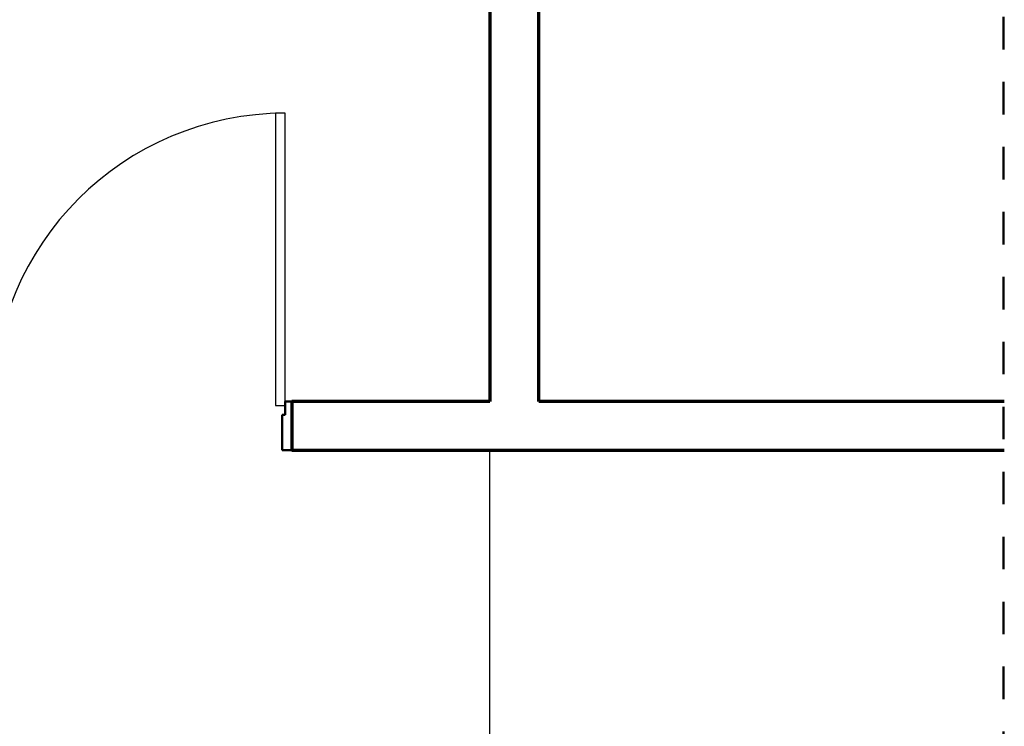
# Model space of a CAD drawing. Header units: metres. Extents: x -3644 to 205, y -1286 to 3747.
# Tile 20 of 32: x -0.21 to 2.82, y -8.97 to -6.79. Entities that reach past the tile are written whole.
import ezdxf

# ---------------------------------------------------------------- set-up
doc = ezdxf.new("R2010")
doc.units = ezdxf.units.M
doc.linetypes.add('_Traço Ponto', pattern=[0.015, 0.01, -0.0025, 0, -0.0025])
for name, color, linetype, lineweight in [('A-DETL', 90, 'Continuous', 25), ('A-DOOR', 31, 'Continuous', 25), ('A-FLOR', 192, 'Continuous', 25), ('A-WALL', 113, 'Continuous', 25)]:
    doc.layers.add(name, color=color, linetype=linetype, lineweight=lineweight)

msp = doc.modelspace()

# ---------------------------------------------------------------- linework, layer by layer
at = {"layer": 'A-DETL', "color": 252, "linetype": '_Traço Ponto', "lineweight": 50}
msp.add_line((2.8126, 0.8169), (2.8126, -11.1421), dxfattribs=at)
at = {"layer": 'A-DOOR', "color": 253}
for p, q in [((0.5726, -7.0795), (0.5726, -7.9795)), ((0.6026, -7.0795), (0.5726, -7.0795)), ((0.6026, -7.9795), (0.6026, -7.0795)), ((0.5726, -7.9795), (0.6026, -7.9795))]:
    msp.add_line(p, q, dxfattribs=at)
at = {"layer": 'A-DOOR', "color": 253, "lineweight": 50}
for p, q in [((0.6026, -8.0083), (0.6026, -7.9671)), ((0.6026, -7.9671), (0.6226, -7.9671)), ((0.6226, -7.9671), (0.6226, -8.1171)), ((0.5926, -8.0083), (0.6026, -8.0083)), ((0.5926, -8.1171), (0.5926, -8.0083)), ((0.6226, -8.1171), (0.5926, -8.1171))]:
    msp.add_line(p, q, dxfattribs=at)
at = {"layer": 'A-DOOR', "color": 253}
msp.add_arc((0.6026, -7.9795), 0.9, 90, 180, dxfattribs=at)
at = {"layer": 'A-FLOR', "color": 253}
msp.add_line((1.2326, -9.3171), (1.2326, -8.1171), dxfattribs=at)
at = {"layer": 'A-WALL', "color": 253, "lineweight": 70}
for p, q in [((1.2326, -3.6171), (1.2326, -7.9671)), ((1.3826, -7.9671), (1.3826, -5.3671)), ((1.2326, -7.9671), (0.6226, -7.9671)), ((0.6226, -7.9671), (0.6226, -8.1171)), ((2.8154, -7.9671), (1.3826, -7.9671)), ((0.6226, -8.1171), (2.8154, -8.1171))]:
    msp.add_line(p, q, dxfattribs=at)

doc.saveas('drawing.dxf')
